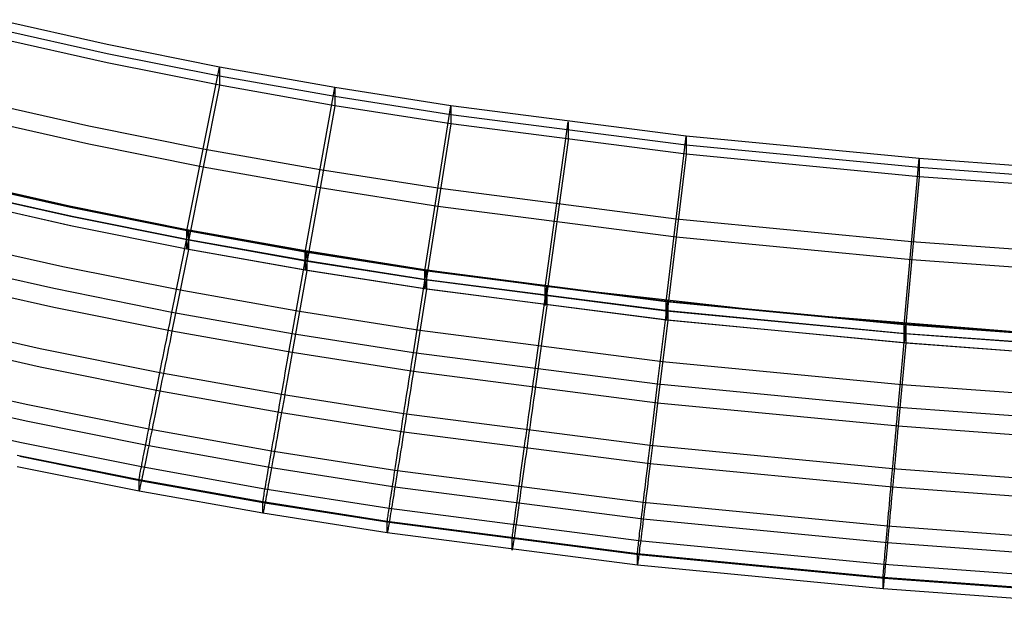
# Model space of a CAD drawing. Extents: x -1634 to -184, y -278 to 263.
# Tile 176 of 242: x -573 to -514, y -277 to -242. Entities that reach past the tile are written whole.
import ezdxf

# ---------------------------------------------------------------- set-up
doc = ezdxf.new("R2010")
doc.units = 0
doc.layers.add('PREDEFINITO', color=7, linetype='CONTINUOUS')

msp = doc.modelspace()

# ---------------------------------------------------------------- linework, layer by layer
at = {"layer": 'PREDEFINITO'}
for p, q in [((-567.715, -243.52, 447.573), (-574.364, -242.027, 447.539)), ((-567.715, -244.062, 423.579), (-574.364, -242.569, 423.545)), ((-567.715, -244.604, 399.585), (-574.364, -243.111, 399.551)), ((-560.976, -244.868, 447.603), (-567.715, -243.52, 447.573)), ((-560.976, -245.41, 423.61), (-567.715, -244.062, 423.579)), ((-560.976, -245.951, 399.616), (-567.715, -244.604, 399.585)), ((-562.945, -254.669, 447.825), (-560.976, -244.868, 447.603)), ((-554.084, -246.091, 447.631), (-560.976, -244.868, 447.603)), ((-560.976, -244.868, 447.603), (-560.976, -245.951, 399.616)), ((-554.084, -246.633, 423.637), (-560.976, -245.41, 423.61)), ((-560.976, -245.951, 399.616), (-562.944, -255.752, 399.837)), ((-554.084, -247.174, 399.643), (-560.976, -245.951, 399.616)), ((-555.842, -255.932, 447.853), (-554.084, -246.091, 447.631)), ((-547.125, -247.182, 447.656), (-554.084, -246.091, 447.631)), ((-554.084, -246.091, 447.631), (-554.084, -247.174, 399.643)), ((-568.812, -248.397, 447.683), (-575.583, -246.874, 447.649)), ((-547.125, -247.723, 423.662), (-554.084, -246.633, 423.637)), ((-554.084, -247.174, 399.643), (-555.841, -257.015, 399.865)), ((-547.125, -248.265, 399.668), (-554.084, -247.174, 399.643)), ((-548.687, -257.056, 447.879), (-547.125, -247.182, 447.656)), ((-533.026, -248.998, 447.697), (-547.125, -247.182, 447.656)), ((-547.125, -247.182, 447.656), (-547.125, -248.265, 399.668)), ((-568.812, -249.48, 399.695), (-575.583, -247.958, 399.661)), ((-547.125, -248.265, 399.668), (-548.687, -258.138, 399.891)), ((-533.026, -249.539, 423.703), (-547.125, -247.723, 423.662)), ((-533.026, -250.081, 399.709), (-547.125, -248.265, 399.668)), ((-541.48, -258.05, 447.901), (-540.1, -248.149, 447.677)), ((-540.1, -248.149, 447.677), (-540.1, -249.232, 399.69)), ((-561.96, -249.768, 447.714), (-568.812, -248.397, 447.683)), ((-540.1, -249.232, 399.69), (-541.48, -259.133, 399.913)), ((-534.235, -258.921, 447.921), (-533.026, -248.998, 447.697)), ((-519.076, -250.339, 447.727), (-533.026, -248.998, 447.697)), ((-533.026, -248.998, 447.697), (-533.026, -250.081, 399.709)), ((-561.96, -250.851, 399.726), (-568.812, -249.48, 399.695)), ((-554.963, -251.011, 447.742), (-561.96, -249.768, 447.714)), ((-519.076, -250.88, 423.733), (-533.026, -249.539, 423.703)), ((-533.026, -250.081, 399.709), (-534.235, -260.004, 399.933)), ((-519.076, -251.422, 399.739), (-533.026, -250.081, 399.709)), ((-519.981, -260.295, 447.952), (-519.076, -250.339, 447.727)), ((-511.004, -250.931, 447.74), (-519.076, -250.339, 447.727)), ((-519.076, -250.339, 447.727), (-519.076, -251.422, 399.739)), ((-554.963, -252.094, 399.754), (-561.96, -250.851, 399.726)), ((-547.906, -252.119, 447.767), (-554.963, -251.011, 447.742)), ((-511.004, -251.473, 423.746), (-519.076, -250.88, 423.733)), ((-569.968, -253.182, 449.663), (-576.827, -251.629, 449.628)), ((-569.909, -253.274, 447.793), (-576.803, -251.722, 447.758)), ((-569.814, -253.248, 449.793), (-576.708, -251.699, 449.758)), ((-519.076, -251.422, 399.739), (-519.981, -261.377, 399.964)), ((-511.004, -252.014, 399.753), (-519.076, -251.422, 399.739)), ((-569.909, -253.815, 423.799), (-576.803, -252.263, 423.764)), ((-569.814, -253.813, 424.8), (-576.708, -252.264, 424.765)), ((-547.906, -253.202, 399.779), (-554.963, -252.094, 399.754)), ((-533.631, -253.959, 447.809), (-547.906, -252.119, 447.767)), ((-569.909, -254.356, 399.805), (-576.803, -252.805, 399.77)), ((-569.814, -254.378, 399.806), (-576.708, -252.829, 399.771)), ((-563.033, -254.579, 449.694), (-569.968, -253.182, 449.663)), ((-562.945, -254.669, 447.825), (-569.909, -253.274, 447.793)), ((-562.849, -254.641, 449.825), (-569.814, -253.248, 449.793)), ((-533.631, -255.042, 399.821), (-547.906, -253.202, 399.779)), ((-562.945, -255.21, 423.831), (-569.909, -253.815, 423.799)), ((-562.849, -255.206, 424.831), (-569.814, -253.813, 424.8)), ((-519.529, -255.317, 447.839), (-533.631, -253.959, 447.809)), ((-562.944, -255.752, 399.837), (-569.909, -254.356, 399.805)), ((-562.849, -255.771, 399.837), (-569.814, -254.378, 399.806)), ((-563.833, -259.542, 449.935), (-562.849, -254.641, 449.825)), ((-555.958, -255.844, 449.722), (-563.033, -254.579, 449.694)), ((-555.842, -255.932, 447.853), (-562.945, -254.669, 447.825)), ((-562.944, -255.752, 399.837), (-562.945, -254.669, 447.825)), ((-555.745, -255.902, 449.853), (-562.849, -254.641, 449.825)), ((-562.849, -254.641, 449.825), (-562.849, -255.771, 399.837)), ((-570.362, -256.816, 399.861), (-577.318, -255.252, 399.826)), ((-555.842, -256.473, 423.859), (-562.945, -255.21, 423.831)), ((-555.745, -256.467, 424.859), (-562.849, -255.206, 424.831)), ((-519.529, -256.4, 399.852), (-533.631, -255.042, 399.821)), ((-511.376, -255.915, 447.853), (-519.529, -255.317, 447.839)), ((-562.849, -255.771, 399.837), (-563.833, -260.671, 399.948)), ((-555.841, -257.015, 399.865), (-562.944, -255.752, 399.837)), ((-555.745, -257.032, 399.866), (-562.849, -255.771, 399.837)), ((-556.624, -260.823, 449.964), (-555.745, -255.902, 449.853)), ((-548.828, -256.97, 449.747), (-555.958, -255.844, 449.722)), ((-548.687, -257.056, 447.879), (-555.842, -255.932, 447.853)), ((-555.841, -257.015, 399.865), (-555.842, -255.932, 447.853)), ((-548.591, -257.024, 449.878), (-555.745, -255.902, 449.853)), ((-555.745, -255.902, 449.853), (-555.745, -257.032, 399.866)), ((-548.687, -257.597, 423.885), (-555.842, -256.473, 423.859)), ((-548.591, -257.589, 424.885), (-555.745, -256.467, 424.859)), ((-511.376, -256.999, 399.865), (-519.529, -256.4, 399.852)), ((-570.911, -258.125, 449.903), (-577.927, -256.546, 449.868)), ((-563.341, -258.221, 399.893), (-570.362, -256.816, 399.861)), ((-555.745, -257.032, 399.866), (-556.624, -261.952, 399.977)), ((-548.687, -258.138, 399.891), (-555.841, -257.015, 399.865)), ((-548.591, -258.154, 399.891), (-555.745, -257.032, 399.866)), ((-549.372, -261.961, 449.99), (-548.591, -257.024, 449.878)), ((-541.643, -257.968, 449.769), (-548.828, -256.97, 449.747)), ((-534.235, -258.921, 447.921), (-548.687, -257.056, 447.879)), ((-548.687, -258.138, 399.891), (-548.687, -257.056, 447.879)), ((-534.138, -258.886, 449.92), (-548.591, -257.024, 449.878)), ((-548.591, -257.024, 449.878), (-548.591, -258.154, 399.891)), ((-570.911, -259.254, 399.916), (-577.927, -257.675, 399.88)), ((-534.235, -259.462, 423.927), (-548.687, -257.597, 423.885)), ((-534.138, -259.451, 424.927), (-548.591, -257.589, 424.885)), ((-563.833, -259.542, 449.935), (-570.911, -258.125, 449.903)), ((-556.185, -259.492, 399.921), (-563.341, -258.221, 399.893)), ((-548.591, -258.154, 399.891), (-549.372, -263.09, 400.003)), ((-534.235, -260.004, 399.933), (-548.687, -258.138, 399.891)), ((-534.138, -260.016, 399.933), (-548.591, -258.154, 399.891)), ((-542.073, -262.967, 450.013), (-541.383, -258.017, 449.901)), ((-527.226, -259.594, 449.805), (-541.643, -257.968, 449.769)), ((-541.48, -259.133, 399.913), (-541.48, -258.05, 447.901)), ((-541.383, -258.017, 449.901), (-541.383, -259.146, 399.914)), ((-534.743, -263.848, 450.032), (-534.138, -258.886, 449.92)), ((-519.883, -260.256, 449.951), (-534.138, -258.886, 449.92)), ((-534.138, -258.886, 449.92), (-534.138, -260.016, 399.933)), ((-563.833, -260.671, 399.948), (-570.911, -259.254, 399.916)), ((-541.383, -259.146, 399.914), (-542.073, -264.096, 400.025)), ((-519.981, -260.295, 447.952), (-534.235, -258.921, 447.921)), ((-534.235, -260.004, 399.933), (-534.235, -258.921, 447.921)), ((-519.981, -260.836, 423.958), (-534.235, -259.462, 423.927)), ((-519.883, -260.821, 424.958), (-534.138, -259.451, 424.927)), ((-563.967, -260.211, 449.927), (-563.9, -259.877, 449.937)), ((-563.9, -259.877, 449.937), (-563.833, -259.542, 449.935)), ((-556.624, -260.823, 449.964), (-563.833, -259.542, 449.935)), ((-548.981, -260.622, 399.947), (-556.185, -259.492, 399.921)), ((-534.138, -260.016, 399.933), (-534.743, -264.977, 400.045)), ((-519.981, -261.377, 399.964), (-534.235, -260.004, 399.933)), ((-519.884, -261.386, 399.964), (-534.138, -260.016, 399.933)), ((-511.793, -260.844, 449.833), (-527.226, -259.594, 449.805)), ((-571.718, -261.731, 449.282), (-578.825, -260.131, 449.246)), ((-564.101, -260.879, 449.872), (-564.034, -260.546, 449.905)), ((-564.034, -260.546, 449.905), (-563.967, -260.211, 449.927)), ((-534.441, -262.496, 399.989), (-548.981, -260.622, 399.947)), ((-520.336, -265.235, 450.064), (-519.883, -260.256, 449.951)), ((-511.749, -260.9, 447.965), (-519.981, -260.295, 447.952)), ((-519.981, -261.377, 399.964), (-519.981, -260.295, 447.952)), ((-519.883, -260.256, 449.951), (-519.884, -261.386, 399.964)), ((-511.652, -260.86, 449.965), (-519.883, -260.256, 449.951)), ((-571.718, -262.828, 400.699), (-578.825, -261.228, 400.663)), ((-564.233, -261.541, 449.771), (-564.167, -261.211, 449.827)), ((-564.167, -261.211, 449.827), (-564.101, -260.879, 449.872)), ((-563.9, -261.005, 399.961), (-563.967, -261.339, 399.986)), ((-563.833, -260.671, 399.948), (-563.9, -261.005, 399.961)), ((-556.624, -261.952, 399.977), (-563.833, -260.671, 399.948)), ((-556.744, -261.495, 449.956), (-556.684, -261.159, 449.966)), ((-556.684, -261.159, 449.966), (-556.624, -260.823, 449.964)), ((-549.372, -261.961, 449.99), (-556.624, -260.823, 449.964)), ((-511.749, -261.441, 423.972), (-519.981, -260.836, 423.958)), ((-511.652, -261.425, 424.971), (-519.883, -260.821, 424.958)), ((-564.557, -263.166, 449.315), (-571.718, -261.731, 449.282)), ((-564.299, -261.869, 449.703), (-564.233, -261.541, 449.771)), ((-564.034, -261.672, 400.023), (-564.101, -262.003, 400.071)), ((-563.967, -261.339, 399.986), (-564.034, -261.672, 400.023)), ((-556.863, -262.165, 449.901), (-556.804, -261.831, 449.934)), ((-556.804, -261.831, 449.934), (-556.744, -261.495, 449.956)), ((-519.884, -261.386, 399.964), (-520.336, -266.363, 400.077)), ((-511.749, -261.983, 399.978), (-519.981, -261.377, 399.964)), ((-511.652, -261.99, 399.978), (-519.884, -261.386, 399.964)), ((-564.428, -262.518, 449.534), (-564.364, -262.195, 449.624)), ((-564.364, -262.195, 449.624), (-564.299, -261.869, 449.703)), ((-564.167, -262.333, 400.131), (-564.233, -262.66, 400.202)), ((-564.101, -262.003, 400.071), (-564.167, -262.333, 400.131)), ((-556.923, -262.498, 449.857), (-556.863, -262.165, 449.901)), ((-556.684, -262.288, 399.99), (-556.744, -262.623, 400.015)), ((-556.624, -261.952, 399.977), (-556.684, -262.288, 399.99)), ((-549.372, -263.09, 400.003), (-556.624, -261.952, 399.977)), ((-549.478, -262.636, 449.982), (-549.425, -262.298, 449.992)), ((-549.425, -262.298, 449.992), (-549.372, -261.961, 449.99)), ((-534.743, -263.848, 450.032), (-549.372, -261.961, 449.99)), ((-564.557, -264.263, 400.731), (-571.718, -262.828, 400.699)), ((-564.555, -263.153, 449.319), (-564.492, -262.837, 449.432)), ((-564.492, -262.837, 449.432), (-564.428, -262.518, 449.534)), ((-564.299, -262.985, 400.285), (-564.364, -263.307, 400.379)), ((-564.233, -262.66, 400.202), (-564.299, -262.985, 400.285)), ((-557.04, -263.159, 449.732), (-556.982, -262.83, 449.8)), ((-556.982, -262.83, 449.8), (-556.923, -262.498, 449.857)), ((-556.804, -262.957, 400.052), (-556.863, -263.29, 400.1)), ((-556.744, -262.623, 400.015), (-556.804, -262.957, 400.052)), ((-549.584, -263.308, 449.927), (-549.531, -262.972, 449.96)), ((-549.531, -262.972, 449.96), (-549.478, -262.636, 449.982)), ((-542.12, -263.305, 450.014), (-542.073, -262.967, 450.013)), ((-520.11, -263.875, 400.02), (-534.441, -262.496, 399.989)), ((-572.462, -265.087, 447.131), (-579.652, -263.468, 447.094)), ((-564.678, -263.773, 449.061), (-564.617, -263.466, 449.196)), ((-564.617, -263.466, 449.196), (-564.555, -263.153, 449.319)), ((-557.271, -264.461, 449.344), (-564.557, -263.166, 449.315)), ((-564.364, -263.307, 400.379), (-564.428, -263.625, 400.483)), ((-557.156, -263.811, 449.563), (-557.098, -263.487, 449.653)), ((-557.098, -263.487, 449.653), (-557.04, -263.159, 449.732)), ((-556.863, -263.29, 400.1), (-556.923, -263.621, 400.16)), ((-549.637, -263.642, 449.882), (-549.584, -263.308, 449.927)), ((-549.425, -263.427, 400.016), (-549.478, -263.763, 400.041)), ((-549.372, -263.09, 400.003), (-549.425, -263.427, 400.016)), ((-534.743, -264.977, 400.045), (-549.372, -263.09, 400.003)), ((-542.167, -263.643, 450.005), (-542.12, -263.305, 450.014)), ((-564.797, -264.375, 448.761), (-564.738, -264.077, 448.916)), ((-564.738, -264.077, 448.916), (-564.678, -263.773, 449.061)), ((-564.492, -263.94, 400.599), (-564.555, -264.251, 400.726)), ((-564.428, -263.625, 400.483), (-564.492, -263.94, 400.599)), ((-557.269, -264.449, 449.349), (-557.213, -264.132, 449.461)), ((-557.213, -264.132, 449.461), (-557.156, -263.811, 449.563)), ((-556.982, -263.949, 400.231), (-557.04, -264.275, 400.314)), ((-556.923, -263.621, 400.16), (-556.982, -263.949, 400.231)), ((-549.741, -264.306, 449.758), (-549.689, -263.975, 449.826)), ((-549.689, -263.975, 449.826), (-549.637, -263.642, 449.882)), ((-549.531, -264.099, 400.078), (-549.584, -264.432, 400.126)), ((-549.478, -263.763, 400.041), (-549.531, -264.099, 400.078)), ((-542.261, -264.318, 449.95), (-542.214, -263.981, 449.983)), ((-542.214, -263.981, 449.983), (-542.167, -263.643, 450.005)), ((-542.073, -264.096, 400.025), (-542.12, -264.434, 400.039)), ((-534.825, -264.526, 450.024), (-534.784, -264.187, 450.034)), ((-534.784, -264.187, 450.034), (-534.743, -263.848, 450.032)), ((-520.336, -265.235, 450.064), (-534.743, -263.848, 450.032)), ((-511.838, -264.482, 400.034), (-520.11, -263.875, 400.02)), ((-572.462, -266.084, 403), (-579.652, -264.464, 402.963)), ((-564.912, -264.955, 448.419), (-564.855, -264.668, 448.595)), ((-564.855, -264.668, 448.595), (-564.797, -264.375, 448.761)), ((-564.617, -264.557, 400.864), (-564.678, -264.858, 401.012)), ((-564.555, -264.251, 400.726), (-564.617, -264.557, 400.864)), ((-557.271, -265.558, 400.761), (-564.557, -264.263, 400.731)), ((-557.379, -265.072, 449.09), (-557.324, -264.762, 449.225)), ((-557.324, -264.762, 449.225), (-557.269, -264.449, 449.349)), ((-549.947, -265.612, 449.37), (-557.271, -264.461, 449.344)), ((-557.098, -264.599, 400.408), (-557.156, -264.918, 400.513)), ((-557.04, -264.275, 400.314), (-557.098, -264.599, 400.408)), ((-549.844, -264.959, 449.589), (-549.793, -264.634, 449.679)), ((-549.793, -264.634, 449.679), (-549.741, -264.306, 449.758)), ((-549.637, -264.764, 400.186), (-549.689, -265.094, 400.257)), ((-549.584, -264.432, 400.126), (-549.637, -264.764, 400.186)), ((-542.354, -264.986, 449.849), (-542.307, -264.653, 449.905)), ((-542.307, -264.653, 449.905), (-542.261, -264.318, 449.95)), ((-542.167, -264.771, 400.064), (-542.214, -265.107, 400.101)), ((-542.12, -264.434, 400.039), (-542.167, -264.771, 400.064)), ((-534.867, -264.864, 450.003), (-534.825, -264.526, 450.024)), ((-565.224, -266.539, 447.164), (-572.462, -265.087, 447.131)), ((-565.022, -265.51, 448.037), (-564.968, -265.236, 448.233)), ((-564.968, -265.236, 448.233), (-564.912, -264.955, 448.419)), ((-564.738, -265.155, 401.171), (-564.797, -265.446, 401.34)), ((-564.678, -264.858, 401.012), (-564.738, -265.155, 401.171)), ((-557.485, -265.675, 448.79), (-557.433, -265.376, 448.945)), ((-557.433, -265.376, 448.945), (-557.379, -265.072, 449.09)), ((-557.213, -265.234, 400.629), (-557.269, -265.546, 400.756)), ((-557.156, -264.918, 400.513), (-557.213, -265.234, 400.629)), ((-549.945, -265.599, 449.375), (-549.895, -265.281, 449.487)), ((-549.895, -265.281, 449.487), (-549.844, -264.959, 449.589)), ((-549.689, -265.094, 400.257), (-549.741, -265.421, 400.34)), ((-542.445, -265.647, 449.702), (-542.4, -265.318, 449.781)), ((-542.4, -265.318, 449.781), (-542.354, -264.986, 449.849)), ((-542.214, -265.107, 400.101), (-542.261, -265.442, 400.149)), ((-534.948, -265.537, 449.925), (-534.908, -265.201, 449.97)), ((-534.908, -265.201, 449.97), (-534.867, -264.864, 450.003)), ((-534.784, -265.315, 400.059), (-534.825, -265.653, 400.084)), ((-534.743, -264.977, 400.045), (-534.784, -265.315, 400.059)), ((-520.336, -266.363, 400.077), (-534.743, -264.977, 400.045)), ((-520.366, -265.575, 450.066), (-520.336, -265.235, 450.064)), ((-512.024, -265.845, 450.078), (-520.336, -265.235, 450.064)), ((-572.95, -267.336, 443.791), (-580.195, -265.703, 443.754)), ((-565.126, -266.039, 447.618), (-565.075, -265.778, 447.832)), ((-565.075, -265.778, 447.832), (-565.022, -265.51, 448.037)), ((-564.855, -265.731, 401.519), (-564.912, -266.009, 401.707)), ((-564.797, -265.446, 401.34), (-564.855, -265.731, 401.519)), ((-557.588, -266.257, 448.448), (-557.537, -265.969, 448.624)), ((-557.537, -265.969, 448.624), (-557.485, -265.675, 448.79)), ((-557.324, -265.854, 400.893), (-557.379, -266.157, 401.041)), ((-557.269, -265.546, 400.756), (-557.324, -265.854, 400.893)), ((-549.947, -266.709, 400.787), (-557.271, -265.558, 400.761)), ((-550.042, -266.224, 449.117), (-549.994, -265.914, 449.251)), ((-549.994, -265.914, 449.251), (-549.945, -265.599, 449.375)), ((-535.188, -267.517, 449.413), (-549.947, -265.612, 449.37)), ((-549.793, -265.746, 400.434), (-549.844, -266.066, 400.539)), ((-549.741, -265.421, 400.34), (-549.793, -265.746, 400.434)), ((-542.535, -266.296, 449.51), (-542.49, -265.973, 449.612)), ((-542.49, -265.973, 449.612), (-542.445, -265.647, 449.702)), ((-542.307, -265.775, 400.209), (-542.354, -266.106, 400.28)), ((-542.261, -265.442, 400.149), (-542.307, -265.775, 400.209)), ((-535.029, -266.204, 449.801), (-534.989, -265.872, 449.869)), ((-534.989, -265.872, 449.869), (-534.948, -265.537, 449.925)), ((-534.825, -265.653, 400.084), (-534.867, -265.99, 400.121)), ((-520.428, -266.254, 450.034), (-520.397, -265.914, 450.056)), ((-520.397, -265.914, 450.056), (-520.366, -265.575, 450.066)), ((-565.224, -267.535, 403.033), (-572.462, -266.084, 403)), ((-565.271, -266.777, 446.923), (-565.225, -266.539, 447.163)), ((-565.225, -266.539, 447.163), (-565.176, -266.293, 447.395)), ((-557.867, -267.848, 447.193), (-565.224, -266.539, 447.164)), ((-565.176, -266.293, 447.395), (-565.126, -266.039, 447.618)), ((-565.022, -266.547, 402.113), (-565.075, -266.806, 402.33)), ((-564.968, -266.282, 401.906), (-565.022, -266.547, 402.113)), ((-564.912, -266.009, 401.707), (-564.968, -266.282, 401.906)), ((-557.686, -266.815, 448.067), (-557.637, -266.54, 448.262)), ((-557.637, -266.54, 448.262), (-557.588, -266.257, 448.448)), ((-557.433, -266.454, 401.2), (-557.485, -266.746, 401.369)), ((-557.379, -266.157, 401.041), (-557.433, -266.454, 401.2)), ((-550.137, -266.83, 448.816), (-550.09, -266.529, 448.971)), ((-550.09, -266.529, 448.971), (-550.042, -266.224, 449.117)), ((-549.895, -266.384, 400.655), (-549.945, -266.697, 400.782)), ((-549.844, -266.066, 400.539), (-549.895, -266.384, 400.655)), ((-542.579, -266.615, 449.397), (-542.535, -266.296, 449.51)), ((-542.4, -266.434, 400.363), (-542.445, -266.759, 400.456)), ((-542.354, -266.106, 400.28), (-542.4, -266.434, 400.363)), ((-535.109, -266.861, 449.632), (-535.069, -266.534, 449.722)), ((-535.069, -266.534, 449.722), (-535.029, -266.204, 449.801)), ((-534.908, -266.326, 400.169), (-534.948, -266.659, 400.229)), ((-534.867, -265.99, 400.121), (-534.908, -266.326, 400.169)), ((-520.459, -266.592, 450.001), (-520.428, -266.254, 450.034)), ((-520.336, -266.363, 400.077), (-520.366, -266.703, 400.09)), ((-512.024, -266.974, 400.09), (-520.336, -266.363, 400.077)), ((-565.36, -267.228, 446.419), (-565.316, -267.007, 446.675)), ((-565.316, -267.007, 446.675), (-565.271, -266.777, 446.923)), ((-565.126, -267.057, 402.556), (-565.176, -267.3, 402.79)), ((-565.075, -266.806, 402.33), (-565.126, -267.057, 402.556)), ((-557.779, -267.346, 447.648), (-557.733, -267.084, 447.862)), ((-557.733, -267.084, 447.862), (-557.686, -266.815, 448.067)), ((-557.537, -267.032, 401.548), (-557.588, -267.312, 401.737)), ((-557.485, -266.746, 401.369), (-557.537, -267.032, 401.548)), ((-550.228, -267.414, 448.474), (-550.183, -267.125, 448.65)), ((-550.183, -267.125, 448.65), (-550.137, -266.83, 448.816)), ((-549.994, -267.005, 400.919), (-550.042, -267.309, 401.067)), ((-549.945, -266.697, 400.782), (-549.994, -267.005, 400.919)), ((-535.188, -268.614, 400.83), (-549.947, -266.709, 400.787)), ((-542.666, -267.242, 449.14), (-542.623, -266.931, 449.274)), ((-542.623, -266.931, 449.274), (-542.579, -266.615, 449.397)), ((-542.49, -267.081, 400.561), (-542.535, -267.399, 400.678)), ((-542.445, -266.759, 400.456), (-542.49, -267.081, 400.561)), ((-535.148, -267.184, 449.53), (-535.109, -266.861, 449.632)), ((-534.989, -266.991, 400.3), (-535.029, -267.32, 400.383)), ((-534.948, -266.659, 400.229), (-534.989, -266.991, 400.3)), ((-520.519, -267.265, 449.9), (-520.489, -266.929, 449.957)), ((-520.489, -266.929, 449.957), (-520.459, -266.592, 450.001)), ((-520.397, -267.042, 400.115), (-520.428, -267.38, 400.152)), ((-520.366, -266.703, 400.09), (-520.397, -267.042, 400.115)), ((-565.663, -268.798, 443.824), (-572.95, -267.336, 443.791)), ((-565.479, -267.84, 445.606), (-565.441, -267.645, 445.884)), ((-565.441, -267.645, 445.884), (-565.401, -267.441, 446.155)), ((-565.401, -267.441, 446.155), (-565.36, -267.228, 446.419)), ((-565.225, -267.535, 403.033), (-565.271, -267.762, 403.284)), ((-565.176, -267.3, 402.79), (-565.225, -267.535, 403.033)), ((-557.867, -268.844, 403.062), (-565.224, -267.535, 403.033)), ((-557.867, -267.848, 447.193), (-557.824, -267.601, 447.425)), ((-557.824, -267.601, 447.425), (-557.779, -267.346, 447.648)), ((-557.637, -267.586, 401.935), (-557.686, -267.852, 402.143)), ((-557.588, -267.312, 401.737), (-557.637, -267.586, 401.935)), ((-550.315, -267.973, 448.093), (-550.272, -267.697, 448.288)), ((-550.272, -267.697, 448.288), (-550.228, -267.414, 448.474)), ((-550.09, -267.607, 401.226), (-550.137, -267.9, 401.395)), ((-550.042, -267.309, 401.067), (-550.09, -267.607, 401.226)), ((-542.749, -267.849, 448.839), (-542.708, -267.548, 448.994)), ((-542.708, -267.548, 448.994), (-542.666, -267.242, 449.14)), ((-542.579, -267.713, 400.804), (-542.623, -268.022, 400.942)), ((-542.535, -267.399, 400.678), (-542.579, -267.713, 400.804)), ((-535.225, -267.82, 449.294), (-535.187, -267.504, 449.418)), ((-520.668, -268.915, 449.445), (-535.188, -267.517, 449.413)), ((-535.187, -267.504, 449.418), (-535.148, -267.184, 449.53)), ((-535.069, -267.646, 400.476), (-535.109, -267.968, 400.582)), ((-535.029, -267.32, 400.383), (-535.069, -267.646, 400.476)), ((-520.579, -267.929, 449.754), (-520.55, -267.598, 449.833)), ((-520.55, -267.598, 449.833), (-520.519, -267.265, 449.9)), ((-520.459, -267.717, 400.2), (-520.489, -268.052, 400.26)), ((-520.428, -267.38, 400.152), (-520.459, -267.717, 400.2)), ((-565.801, -269.569, 440.159), (-573.104, -268.104, 440.126)), ((-565.663, -269.641, 406.471), (-572.95, -268.179, 406.438)), ((-565.58, -268.366, 444.734), (-565.548, -268.2, 445.03)), ((-565.548, -268.2, 445.03), (-565.514, -268.025, 445.321)), ((-565.514, -268.025, 445.321), (-565.479, -267.84, 445.606)), ((-565.36, -268.19, 403.808), (-565.401, -268.391, 404.081)), ((-565.316, -267.981, 403.542), (-565.36, -268.19, 403.808)), ((-565.271, -267.762, 403.284), (-565.316, -267.981, 403.542)), ((-557.987, -268.54, 446.448), (-557.949, -268.318, 446.704)), ((-557.949, -268.318, 446.704), (-557.908, -268.087, 446.953)), ((-557.908, -268.087, 446.953), (-557.867, -267.848, 447.193)), ((-550.476, -269.009, 447.219), (-557.867, -267.848, 447.193)), ((-557.733, -268.112, 402.36), (-557.779, -268.364, 402.585)), ((-557.686, -267.852, 402.143), (-557.733, -268.112, 402.36)), ((-550.398, -268.506, 447.674), (-550.357, -268.243, 447.888)), ((-550.357, -268.243, 447.888), (-550.315, -267.973, 448.093)), ((-550.183, -268.188, 401.574), (-550.228, -268.468, 401.763)), ((-550.137, -267.9, 401.395), (-550.183, -268.188, 401.574)), ((-542.83, -268.435, 448.497), (-542.79, -268.145, 448.673)), ((-542.79, -268.145, 448.673), (-542.749, -267.849, 448.839)), ((-542.666, -268.327, 401.09), (-542.708, -268.626, 401.249)), ((-542.623, -268.022, 400.942), (-542.666, -268.327, 401.09)), ((-535.299, -268.439, 449.015), (-535.262, -268.132, 449.16)), ((-535.262, -268.132, 449.16), (-535.225, -267.82, 449.294)), ((-535.148, -268.287, 400.698), (-535.187, -268.601, 400.825)), ((-535.109, -267.968, 400.582), (-535.148, -268.287, 400.698)), ((-520.638, -268.582, 449.562), (-520.609, -268.257, 449.663)), ((-520.609, -268.257, 449.663), (-520.579, -267.929, 449.754)), ((-520.489, -268.052, 400.26), (-520.519, -268.384, 400.331)), ((-565.801, -270.246, 410.167), (-573.104, -268.781, 410.134)), ((-565.687, -268.927, 443.494), (-565.664, -268.803, 443.811)), ((-565.664, -268.803, 443.811), (-565.638, -268.668, 444.124)), ((-558.258, -270.116, 443.853), (-565.663, -268.798, 443.824)), ((-565.638, -268.668, 444.124), (-565.61, -268.522, 444.431)), ((-565.61, -268.522, 444.431), (-565.58, -268.366, 444.734)), ((-565.479, -268.764, 404.648), (-565.514, -268.937, 404.94)), ((-565.441, -268.583, 404.361), (-565.479, -268.764, 404.648)), ((-565.401, -268.391, 404.081), (-565.441, -268.583, 404.361)), ((-558.06, -268.959, 445.913), (-558.024, -268.754, 446.184)), ((-558.024, -268.754, 446.184), (-557.987, -268.54, 446.448)), ((-557.867, -268.844, 403.062), (-557.908, -269.072, 403.313)), ((-557.824, -268.608, 402.82), (-557.867, -268.844, 403.062)), ((-550.476, -270.006, 403.088), (-557.867, -268.844, 403.062)), ((-557.779, -268.364, 402.585), (-557.824, -268.608, 402.82)), ((-550.476, -269.009, 447.219), (-550.438, -268.762, 447.451)), ((-550.438, -268.762, 447.451), (-550.398, -268.506, 447.674)), ((-550.272, -268.743, 401.961), (-550.315, -269.01, 402.169)), ((-550.228, -268.468, 401.763), (-550.272, -268.743, 401.961)), ((-542.907, -268.996, 448.116), (-542.869, -268.718, 448.312)), ((-542.869, -268.718, 448.312), (-542.83, -268.435, 448.497)), ((-542.749, -268.92, 401.418), (-542.79, -269.208, 401.597)), ((-542.708, -268.626, 401.249), (-542.749, -268.92, 401.418)), ((-535.371, -269.037, 448.693), (-535.336, -268.741, 448.859)), ((-535.336, -268.741, 448.859), (-535.299, -268.439, 449.015)), ((-535.225, -268.912, 400.962), (-535.262, -269.217, 401.111)), ((-535.187, -268.601, 400.825), (-535.225, -268.912, 400.962)), ((-520.668, -270.012, 400.861), (-535.188, -268.614, 400.83)), ((-520.696, -269.22, 449.326), (-520.667, -268.903, 449.449)), ((-512.299, -269.53, 449.459), (-520.668, -268.915, 449.445)), ((-520.667, -268.903, 449.449), (-520.638, -268.582, 449.562)), ((-520.55, -268.714, 400.414), (-520.579, -269.041, 400.508)), ((-520.519, -268.384, 400.331), (-520.55, -268.714, 400.414)), ((-565.796, -269.531, 440.841), (-565.791, -269.494, 441.18)), ((-565.791, -269.494, 441.18), (-565.783, -269.447, 441.518)), ((-565.783, -269.447, 441.518), (-565.772, -269.388, 441.855)), ((-565.772, -269.388, 441.855), (-565.76, -269.318, 442.188)), ((-565.76, -269.318, 442.188), (-565.745, -269.237, 442.52)), ((-565.745, -269.237, 442.52), (-565.728, -269.145, 442.848)), ((-565.728, -269.145, 442.848), (-565.709, -269.041, 443.173)), ((-565.709, -269.041, 443.173), (-565.687, -268.927, 443.494)), ((-565.61, -269.393, 405.852), (-565.638, -269.525, 406.166)), ((-565.58, -269.251, 405.543), (-565.61, -269.393, 405.852)), ((-565.548, -269.099, 405.239), (-565.58, -269.251, 405.543)), ((-565.514, -268.937, 404.94), (-565.548, -269.099, 405.239)), ((-558.156, -269.516, 445.06), (-558.126, -269.34, 445.351)), ((-558.126, -269.34, 445.351), (-558.094, -269.154, 445.636)), ((-558.094, -269.154, 445.636), (-558.06, -268.959, 445.913)), ((-557.987, -269.502, 403.838), (-558.024, -269.704, 404.111)), ((-557.949, -269.292, 403.572), (-557.987, -269.502, 403.838)), ((-557.908, -269.072, 403.313), (-557.949, -269.292, 403.572)), ((-550.583, -269.704, 446.475), (-550.549, -269.481, 446.731)), ((-550.549, -269.481, 446.731), (-550.513, -269.249, 446.979)), ((-550.513, -269.249, 446.979), (-550.476, -269.009, 447.219)), ((-535.598, -270.931, 447.263), (-550.476, -269.009, 447.219)), ((-550.357, -269.271, 402.386), (-550.398, -269.524, 402.612)), ((-550.315, -269.01, 402.169), (-550.357, -269.271, 402.386)), ((-542.98, -269.53, 447.697), (-542.944, -269.266, 447.911)), ((-542.944, -269.266, 447.911), (-542.907, -268.996, 448.116)), ((-542.83, -269.489, 401.786), (-542.869, -269.765, 401.984)), ((-542.79, -269.208, 401.597), (-542.83, -269.489, 401.786)), ((-535.44, -269.612, 448.332), (-535.406, -269.327, 448.517)), ((-535.406, -269.327, 448.517), (-535.371, -269.037, 448.693)), ((-535.262, -269.217, 401.111), (-535.299, -269.517, 401.269)), ((-520.724, -269.532, 449.191), (-520.696, -269.22, 449.326)), ((-520.609, -269.365, 400.613), (-520.638, -269.684, 400.729)), ((-520.579, -269.041, 400.508), (-520.609, -269.365, 400.613)), ((-565.801, -269.569, 440.159), (-565.8, -269.555, 440.5)), ((-558.381, -270.89, 440.189), (-565.801, -269.569, 440.159)), ((-565.801, -270.246, 410.167), (-565.801, -269.569, 440.159)), ((-565.8, -269.555, 440.5), (-565.796, -269.531, 440.841)), ((-565.76, -270.087, 408.128), (-565.772, -270.142, 408.465)), ((-565.745, -270.021, 407.794), (-565.76, -270.087, 408.128)), ((-565.728, -269.944, 407.461), (-565.745, -270.021, 407.794)), ((-565.709, -269.855, 407.132), (-565.728, -269.944, 407.461)), ((-565.687, -269.756, 406.806), (-565.709, -269.855, 407.132)), ((-565.664, -269.646, 406.484), (-565.687, -269.756, 406.806)), ((-565.638, -269.525, 406.166), (-565.664, -269.646, 406.484)), ((-558.258, -270.959, 406.501), (-565.663, -269.641, 406.471)), ((-558.259, -270.121, 443.841), (-558.236, -269.985, 444.153)), ((-558.236, -269.985, 444.153), (-558.211, -269.839, 444.461)), ((-558.211, -269.839, 444.461), (-558.184, -269.683, 444.763)), ((-558.184, -269.683, 444.763), (-558.156, -269.516, 445.06)), ((-558.094, -270.079, 404.677), (-558.126, -270.252, 404.97)), ((-558.06, -269.896, 404.391), (-558.094, -270.079, 404.677)), ((-558.024, -269.704, 404.111), (-558.06, -269.896, 404.391)), ((-550.648, -270.124, 445.94), (-550.616, -269.918, 446.211)), ((-550.616, -269.918, 446.211), (-550.583, -269.704, 446.475)), ((-550.476, -270.006, 403.089), (-550.513, -270.235, 403.339)), ((-550.438, -269.769, 402.846), (-550.476, -270.006, 403.089)), ((-535.598, -271.927, 403.132), (-550.476, -270.006, 403.088)), ((-550.398, -269.524, 402.612), (-550.438, -269.769, 402.846)), ((-543.081, -270.275, 447.002), (-543.049, -270.035, 447.242)), ((-543.049, -270.035, 447.242), (-543.015, -269.786, 447.474)), ((-543.015, -269.786, 447.474), (-542.98, -269.53, 447.697)), ((-542.907, -270.033, 402.192), (-542.944, -270.294, 402.409)), ((-542.869, -269.765, 401.984), (-542.907, -270.033, 402.192)), ((-535.506, -270.161, 447.931), (-535.474, -269.89, 448.136)), ((-535.474, -269.89, 448.136), (-535.44, -269.612, 448.332)), ((-535.371, -270.1, 401.617), (-535.406, -270.382, 401.806)), ((-535.336, -269.811, 401.438), (-535.371, -270.1, 401.617)), ((-535.299, -269.517, 401.269), (-535.336, -269.811, 401.438)), ((-520.779, -270.143, 448.891), (-520.752, -269.84, 449.046)), ((-520.752, -269.84, 449.046), (-520.724, -269.532, 449.191)), ((-520.667, -270, 400.856), (-520.696, -270.311, 400.994)), ((-512.299, -270.628, 400.875), (-520.668, -270.012, 400.861)), ((-520.638, -269.684, 400.729), (-520.667, -270, 400.856)), ((-558.381, -271.567, 410.197), (-565.801, -270.246, 410.167)), ((-565.8, -270.248, 409.825), (-565.801, -270.246, 410.167)), ((-565.796, -270.239, 409.484), (-565.8, -270.248, 409.825)), ((-565.791, -270.218, 409.143), (-565.796, -270.239, 409.484)), ((-565.783, -270.186, 408.803), (-565.791, -270.218, 409.143)), ((-565.772, -270.142, 408.465), (-565.783, -270.186, 408.803)), ((-558.356, -270.708, 441.884), (-558.345, -270.638, 442.218)), ((-558.345, -270.638, 442.218), (-558.331, -270.557, 442.55)), ((-558.331, -270.557, 442.55), (-558.316, -270.464, 442.878)), ((-558.316, -270.464, 442.878), (-558.299, -270.36, 443.203)), ((-558.299, -270.36, 443.203), (-558.28, -270.246, 443.524)), ((-558.28, -270.246, 443.524), (-558.259, -270.121, 443.841)), ((-550.824, -271.284, 443.88), (-558.258, -270.116, 443.853)), ((-558.184, -270.568, 405.572), (-558.211, -270.71, 405.881)), ((-558.156, -270.415, 405.268), (-558.184, -270.568, 405.572)), ((-558.126, -270.252, 404.97), (-558.156, -270.415, 405.268)), ((-550.758, -270.85, 444.79), (-550.733, -270.683, 445.086)), ((-550.733, -270.683, 445.086), (-550.706, -270.506, 445.377)), ((-550.706, -270.506, 445.377), (-550.678, -270.32, 445.662)), ((-550.678, -270.32, 445.662), (-550.648, -270.124, 445.94)), ((-550.583, -270.666, 403.864), (-550.616, -270.868, 404.137)), ((-550.549, -270.455, 403.598), (-550.583, -270.666, 403.864)), ((-550.513, -270.235, 403.339), (-550.549, -270.455, 403.598)), ((-543.143, -270.731, 446.498), (-543.113, -270.507, 446.754)), ((-543.113, -270.507, 446.754), (-543.081, -270.275, 447.002)), ((-542.98, -270.548, 402.635), (-543.015, -270.793, 402.869)), ((-542.944, -270.294, 402.409), (-542.98, -270.548, 402.635)), ((-535.598, -270.931, 447.263), (-535.568, -270.682, 447.494)), ((-535.568, -270.682, 447.494), (-535.538, -270.425, 447.717)), ((-535.538, -270.425, 447.717), (-535.506, -270.161, 447.931)), ((-535.44, -270.658, 402.004), (-535.474, -270.927, 402.212)), ((-535.406, -270.382, 401.806), (-535.44, -270.658, 402.004)), ((-520.831, -270.732, 448.549), (-520.805, -270.44, 448.725)), ((-520.805, -270.44, 448.725), (-520.779, -270.143, 448.891)), ((-520.724, -270.617, 401.142), (-520.752, -270.918, 401.301)), ((-520.696, -270.311, 400.994), (-520.724, -270.617, 401.142)), ((-558.381, -270.89, 440.189), (-558.38, -270.876, 440.53)), ((-550.934, -272.061, 440.215), (-558.381, -270.89, 440.189)), ((-558.381, -271.567, 410.197), (-558.381, -270.89, 440.189)), ((-558.38, -270.876, 440.53), (-558.377, -270.851, 440.871)), ((-558.377, -270.851, 440.871), (-558.372, -270.815, 441.21)), ((-558.372, -270.815, 441.21), (-558.365, -270.767, 441.548)), ((-558.365, -270.767, 441.548), (-558.356, -270.708, 441.884)), ((-558.316, -271.263, 407.491), (-558.331, -271.341, 407.823)), ((-558.299, -271.174, 407.162), (-558.316, -271.263, 407.491)), ((-558.28, -271.074, 406.836), (-558.299, -271.174, 407.162)), ((-558.259, -270.964, 406.514), (-558.28, -271.074, 406.836)), ((-558.236, -270.842, 406.195), (-558.259, -270.964, 406.514)), ((-550.824, -272.128, 406.527), (-558.258, -270.959, 406.501)), ((-558.211, -270.71, 405.881), (-558.236, -270.842, 406.195)), ((-550.825, -271.29, 443.867), (-550.804, -271.154, 444.18)), ((-550.804, -271.154, 444.18), (-550.782, -271.007, 444.487)), ((-550.782, -271.007, 444.487), (-550.758, -270.85, 444.79)), ((-550.678, -271.245, 404.704), (-550.706, -271.418, 404.996)), ((-550.648, -271.061, 404.417), (-550.678, -271.245, 404.704)), ((-550.616, -270.868, 404.137), (-550.648, -271.061, 404.417)), ((-543.227, -271.348, 445.685), (-543.2, -271.152, 445.963)), ((-543.2, -271.152, 445.963), (-543.172, -270.946, 446.234)), ((-543.172, -270.946, 446.234), (-543.143, -270.731, 446.498)), ((-543.081, -271.261, 403.363), (-543.113, -271.481, 403.621)), ((-543.049, -271.031, 403.112), (-543.081, -271.261, 403.363)), ((-543.015, -270.793, 402.869), (-543.049, -271.031, 403.112)), ((-535.654, -271.405, 446.774), (-535.627, -271.172, 447.022)), ((-535.627, -271.172, 447.022), (-535.598, -270.931, 447.263)), ((-520.975, -272.34, 447.295), (-535.598, -270.931, 447.263)), ((-535.506, -271.189, 402.429), (-535.538, -271.443, 402.655)), ((-535.474, -270.927, 402.212), (-535.506, -271.189, 402.429)), ((-520.882, -271.296, 448.168), (-520.857, -271.017, 448.363)), ((-520.857, -271.017, 448.363), (-520.831, -270.732, 448.549)), ((-520.779, -271.214, 401.47), (-520.805, -271.503, 401.649)), ((-520.752, -270.918, 401.301), (-520.779, -271.214, 401.47)), ((-550.934, -272.738, 410.223), (-558.381, -271.567, 410.197)), ((-558.38, -271.569, 409.855), (-558.381, -271.567, 410.197)), ((-558.377, -271.559, 409.514), (-558.38, -271.569, 409.855)), ((-558.372, -271.538, 409.173), (-558.377, -271.559, 409.514)), ((-558.365, -271.506, 408.833), (-558.372, -271.538, 409.173)), ((-558.356, -271.462, 408.495), (-558.365, -271.506, 408.833)), ((-558.345, -271.407, 408.158), (-558.356, -271.462, 408.495)), ((-558.331, -271.341, 407.823), (-558.345, -271.407, 408.158)), ((-550.911, -271.879, 441.911), (-550.901, -271.808, 442.245)), ((-550.901, -271.808, 442.245), (-550.889, -271.727, 442.576)), ((-550.889, -271.727, 442.576), (-550.876, -271.634, 442.904)), ((-550.876, -271.634, 442.904), (-550.86, -271.53, 443.229)), ((-550.86, -271.53, 443.229), (-550.843, -271.415, 443.55)), ((-550.843, -271.415, 443.55), (-550.825, -271.29, 443.867)), ((-535.867, -273.217, 443.923), (-550.824, -271.284, 443.88)), ((-550.758, -271.735, 405.599), (-550.782, -271.878, 405.908)), ((-550.733, -271.582, 405.295), (-550.758, -271.735, 405.599)), ((-550.706, -271.418, 404.996), (-550.733, -271.582, 405.295)), ((-543.298, -271.88, 444.813), (-543.276, -271.713, 445.11)), ((-543.276, -271.713, 445.11), (-543.252, -271.536, 445.401)), ((-543.252, -271.536, 445.401), (-543.227, -271.348, 445.685)), ((-543.143, -271.693, 403.887), (-543.172, -271.896, 404.16)), ((-543.113, -271.481, 403.621), (-543.143, -271.693, 403.887)), ((-535.731, -272.051, 445.983), (-535.706, -271.844, 446.254)), ((-535.706, -271.844, 446.254), (-535.681, -271.629, 446.518)), ((-535.681, -271.629, 446.518), (-535.654, -271.405, 446.774)), ((-535.568, -271.689, 402.889), (-535.598, -271.928, 403.132)), ((-535.538, -271.443, 402.655), (-535.568, -271.689, 402.889)), ((-520.953, -272.091, 447.526), (-520.93, -271.833, 447.749)), ((-520.93, -271.833, 447.749), (-520.906, -271.568, 447.963)), ((-520.906, -271.568, 447.963), (-520.882, -271.296, 448.168)), ((-520.831, -271.787, 401.838), (-520.857, -272.063, 402.036)), ((-520.805, -271.503, 401.649), (-520.831, -271.787, 401.838)), ((-550.934, -272.061, 440.215), (-550.933, -272.047, 440.557)), ((-535.952, -273.997, 440.259), (-550.934, -272.061, 440.215)), ((-550.934, -272.738, 410.223), (-550.934, -272.061, 440.215)), ((-550.933, -272.047, 440.557), (-550.93, -272.022, 440.897)), ((-550.93, -272.022, 440.897), (-550.925, -271.986, 441.237)), ((-550.925, -271.986, 441.237), (-550.919, -271.938, 441.575)), ((-550.919, -271.938, 441.575), (-550.911, -271.879, 441.911)), ((-550.876, -272.433, 407.518), (-550.889, -272.511, 407.85)), ((-550.86, -272.344, 407.188), (-550.876, -272.433, 407.518)), ((-550.843, -272.244, 406.862), (-550.86, -272.344, 407.188)), ((-550.825, -272.133, 406.54), (-550.843, -272.244, 406.862)), ((-550.804, -272.011, 406.222), (-550.825, -272.133, 406.54)), ((-535.867, -274.061, 406.571), (-550.824, -272.128, 406.527)), ((-550.782, -271.878, 405.908), (-550.804, -272.011, 406.222)), ((-543.388, -272.562, 443.253), (-543.373, -272.447, 443.574)), ((-543.373, -272.447, 443.574), (-543.356, -272.321, 443.891)), ((-543.356, -272.321, 443.891), (-543.338, -272.185, 444.203)), ((-543.338, -272.185, 444.203), (-543.319, -272.038, 444.511)), ((-543.319, -272.038, 444.511), (-543.298, -271.88, 444.813)), ((-543.252, -272.447, 405.019), (-543.276, -272.611, 405.318)), ((-543.227, -272.273, 404.727), (-543.252, -272.447, 405.019)), ((-543.2, -272.089, 404.44), (-543.227, -272.273, 404.727)), ((-543.172, -271.896, 404.16), (-543.2, -272.089, 404.44)), ((-535.797, -272.613, 445.13), (-535.776, -272.435, 445.421)), ((-535.776, -272.435, 445.421), (-535.754, -272.248, 445.705)), ((-535.754, -272.248, 445.705), (-535.731, -272.051, 445.983)), ((-535.654, -272.379, 403.641), (-535.681, -272.591, 403.907)), ((-535.627, -272.157, 403.383), (-535.654, -272.379, 403.641)), ((-535.598, -271.928, 403.132), (-535.627, -272.157, 403.383)), ((-520.975, -273.337, 403.164), (-535.598, -271.927, 403.132)), ((-520.996, -272.582, 447.054), (-520.975, -272.341, 447.294)), ((-520.975, -272.341, 447.294), (-520.953, -272.091, 447.526)), ((-512.551, -272.96, 447.309), (-520.975, -272.34, 447.295)), ((-520.882, -272.333, 402.244), (-520.906, -272.596, 402.461)), ((-520.857, -272.063, 402.036), (-520.882, -272.333, 402.244)), ((-535.952, -274.674, 410.267), (-550.934, -272.738, 410.223)), ((-550.933, -272.74, 409.882), (-550.934, -272.738, 410.223)), ((-550.93, -272.731, 409.54), (-550.933, -272.74, 409.882)), ((-550.925, -272.709, 409.2), (-550.93, -272.731, 409.54)), ((-550.919, -272.677, 408.86), (-550.925, -272.709, 409.2)), ((-550.911, -272.633, 408.521), (-550.919, -272.677, 408.86)), ((-550.901, -272.578, 408.184), (-550.911, -272.633, 408.521)), ((-550.889, -272.511, 407.85), (-550.901, -272.578, 408.184)), ((-543.449, -273.056, 440.92), (-543.445, -273.019, 441.26)), ((-543.445, -273.019, 441.26), (-543.44, -272.971, 441.598)), ((-543.44, -272.971, 441.598), (-543.433, -272.912, 441.934)), ((-543.433, -272.912, 441.934), (-543.424, -272.841, 442.268)), ((-543.424, -272.841, 442.268), (-543.413, -272.759, 442.599)), ((-543.413, -272.759, 442.599), (-543.402, -272.666, 442.928)), ((-543.402, -272.666, 442.928), (-543.388, -272.562, 443.253)), ((-543.338, -273.042, 406.245), (-543.356, -273.164, 406.563)), ((-543.319, -272.909, 405.931), (-543.338, -273.042, 406.245)), ((-543.298, -272.765, 405.622), (-543.319, -272.909, 405.931)), ((-543.276, -272.611, 405.318), (-543.298, -272.765, 405.622)), ((-535.852, -273.086, 444.223), (-535.835, -272.938, 444.531)), ((-535.835, -272.938, 444.531), (-535.817, -272.781, 444.833)), ((-535.817, -272.781, 444.833), (-535.797, -272.613, 445.13)), ((-535.731, -272.988, 404.461), (-535.754, -273.173, 404.747)), ((-535.706, -272.794, 404.181), (-535.731, -272.988, 404.461)), ((-535.681, -272.591, 403.907), (-535.706, -272.794, 404.181)), ((-521.056, -273.257, 446.286), (-521.037, -273.041, 446.55)), ((-521.037, -273.041, 446.55), (-521.017, -272.816, 446.806)), ((-521.017, -272.816, 446.806), (-520.996, -272.582, 447.054)), ((-520.93, -272.851, 402.687), (-520.953, -273.098, 402.921)), ((-520.906, -272.596, 402.461), (-520.93, -272.851, 402.687)), ((-543.453, -273.094, 440.239), (-543.452, -273.081, 440.58)), ((-543.453, -273.771, 410.246), (-543.453, -273.094, 440.239)), ((-543.452, -273.081, 440.58), (-543.449, -273.056, 440.92)), ((-543.424, -273.61, 408.208), (-543.433, -273.666, 408.544)), ((-543.413, -273.543, 407.873), (-543.424, -273.61, 408.208)), ((-543.402, -273.465, 407.541), (-543.413, -273.543, 407.873)), ((-543.388, -273.376, 407.212), (-543.402, -273.465, 407.541)), ((-543.373, -273.275, 406.886), (-543.388, -273.376, 407.212)), ((-543.356, -273.164, 406.563), (-543.373, -273.275, 406.886)), ((-535.918, -273.661, 442.62), (-535.907, -273.568, 442.948)), ((-535.907, -273.568, 442.948), (-535.895, -273.464, 443.273)), ((-535.895, -273.464, 443.273), (-535.882, -273.348, 443.594)), ((-535.882, -273.348, 443.594), (-535.868, -273.222, 443.911)), ((-535.868, -273.222, 443.911), (-535.852, -273.086, 444.223)), ((-521.176, -274.634, 443.955), (-535.867, -273.217, 443.923)), ((-535.797, -273.511, 405.338), (-535.817, -273.666, 405.642)), ((-535.776, -273.347, 405.04), (-535.797, -273.511, 405.338)), ((-535.754, -273.173, 404.747), (-535.776, -273.347, 405.04)), ((-521.092, -273.661, 445.737), (-521.074, -273.464, 446.015)), ((-521.074, -273.464, 446.015), (-521.056, -273.257, 446.286)), ((-520.996, -273.568, 403.415), (-521.017, -273.79, 403.673)), ((-520.975, -273.337, 403.164), (-520.996, -273.568, 403.415)), ((-520.953, -273.098, 402.921), (-520.975, -273.337, 403.164)), ((-512.551, -273.957, 403.178), (-520.975, -273.337, 403.164)), ((-543.452, -273.773, 409.905), (-543.453, -273.771, 410.246)), ((-543.449, -273.764, 409.564), (-543.452, -273.773, 409.905)), ((-543.445, -273.742, 409.223), (-543.449, -273.764, 409.564)), ((-543.44, -273.71, 408.883), (-543.445, -273.742, 409.223)), ((-543.433, -273.666, 408.544), (-543.44, -273.71, 408.883)), ((-535.952, -273.997, 440.259), (-535.951, -273.983, 440.6)), ((-521.24, -275.416, 440.291), (-535.952, -273.997, 440.259)), ((-535.952, -274.674, 410.267), (-535.952, -273.997, 440.259)), ((-535.951, -273.983, 440.6), (-535.949, -273.958, 440.941)), ((-535.949, -273.958, 440.941), (-535.946, -273.922, 441.28)), ((-535.946, -273.922, 441.28), (-535.941, -273.874, 441.618)), ((-535.941, -273.874, 441.618), (-535.935, -273.814, 441.954)), ((-535.935, -273.814, 441.954), (-535.927, -273.744, 442.288)), ((-535.927, -273.744, 442.288), (-535.918, -273.661, 442.62)), ((-535.882, -274.177, 406.906), (-535.895, -274.278, 407.232)), ((-535.868, -274.065, 406.584), (-535.882, -274.177, 406.906)), ((-535.852, -273.943, 406.265), (-535.868, -274.065, 406.584)), ((-521.176, -275.477, 406.603), (-535.867, -274.061, 406.571)), ((-535.835, -273.809, 405.951), (-535.852, -273.943, 406.265)), ((-535.817, -273.666, 405.642), (-535.835, -273.809, 405.951)), ((-521.152, -274.354, 444.563), (-521.138, -274.196, 444.865)), ((-521.138, -274.196, 444.865), (-521.124, -274.028, 445.162)), ((-521.124, -274.028, 445.162), (-521.108, -273.85, 445.453)), ((-521.108, -273.85, 445.453), (-521.092, -273.661, 445.737)), ((-521.056, -274.207, 404.212), (-521.074, -274.401, 404.492)), ((-521.037, -274.003, 403.939), (-521.056, -274.207, 404.212)), ((-521.017, -273.79, 403.673), (-521.037, -274.003, 403.939)), ((-521.24, -276.093, 410.299), (-535.952, -274.674, 410.267)), ((-535.951, -274.676, 409.925), (-535.952, -274.674, 410.267)), ((-535.949, -274.666, 409.584), (-535.951, -274.676, 409.925)), ((-535.946, -274.645, 409.243), (-535.949, -274.666, 409.584)), ((-535.941, -274.613, 408.903), (-535.946, -274.645, 409.243)), ((-535.935, -274.568, 408.565), (-535.941, -274.613, 408.903)), ((-535.927, -274.513, 408.228), (-535.935, -274.568, 408.565)), ((-535.918, -274.446, 407.893), (-535.927, -274.513, 408.228)), ((-535.907, -274.367, 407.561), (-535.918, -274.446, 407.893)), ((-535.895, -274.278, 407.232), (-535.907, -274.367, 407.561)), ((-521.197, -274.881, 443.305), (-521.188, -274.766, 443.626)), ((-521.188, -274.766, 443.626), (-521.177, -274.639, 443.943)), ((-521.177, -274.639, 443.943), (-521.165, -274.502, 444.255)), ((-512.717, -275.257, 443.969), (-521.176, -274.634, 443.955)), ((-521.165, -274.502, 444.255), (-521.152, -274.354, 444.563)), ((-521.108, -274.761, 405.072), (-521.124, -274.926, 405.37)), ((-521.092, -274.586, 404.779), (-521.108, -274.761, 405.072)), ((-521.074, -274.401, 404.492), (-521.092, -274.586, 404.779)), ((-521.24, -275.416, 440.291), (-521.239, -275.403, 440.632)), ((-521.239, -275.403, 440.632), (-521.238, -275.377, 440.973)), ((-521.238, -275.377, 440.973), (-521.235, -275.341, 441.312)), ((-521.235, -275.341, 441.312), (-521.231, -275.293, 441.65)), ((-521.231, -275.293, 441.65), (-521.227, -275.233, 441.986)), ((-521.227, -275.233, 441.986), (-521.221, -275.162, 442.32)), ((-521.221, -275.162, 442.32), (-521.214, -275.08, 442.652)), ((-521.214, -275.08, 442.652), (-521.206, -274.986, 442.98)), ((-521.206, -274.986, 442.98), (-521.197, -274.881, 443.305)), ((-521.165, -275.359, 406.297), (-521.177, -275.482, 406.616)), ((-521.152, -275.225, 405.983), (-521.165, -275.359, 406.297)), ((-521.138, -275.081, 405.674), (-521.152, -275.225, 405.983)), ((-521.124, -274.926, 405.37), (-521.138, -275.081, 405.674)), ((-512.769, -276.04, 440.305), (-521.24, -275.416, 440.291)), ((-521.24, -276.093, 410.299), (-521.24, -275.416, 440.291)), ((-521.227, -275.987, 408.597), (-521.231, -276.031, 408.935)), ((-521.221, -275.931, 408.26), (-521.227, -275.987, 408.597)), ((-521.214, -275.864, 407.925), (-521.221, -275.931, 408.26)), ((-521.206, -275.785, 407.593), (-521.214, -275.864, 407.925)), ((-521.197, -275.695, 407.264), (-521.206, -275.785, 407.593)), ((-521.188, -275.594, 406.938), (-521.197, -275.695, 407.264)), ((-521.177, -275.482, 406.616), (-521.188, -275.594, 406.938)), ((-512.717, -276.1, 406.617), (-521.176, -275.477, 406.603)), ((-512.769, -276.717, 410.313), (-521.24, -276.093, 410.299)), ((-521.239, -276.095, 409.957), (-521.24, -276.093, 410.299)), ((-521.238, -276.085, 409.616), (-521.239, -276.095, 409.957)), ((-521.235, -276.064, 409.275), (-521.238, -276.085, 409.616)), ((-521.231, -276.031, 408.935), (-521.235, -276.064, 409.275))]:
    msp.add_line(p, q, dxfattribs=at)

doc.saveas('drawing.dxf')
